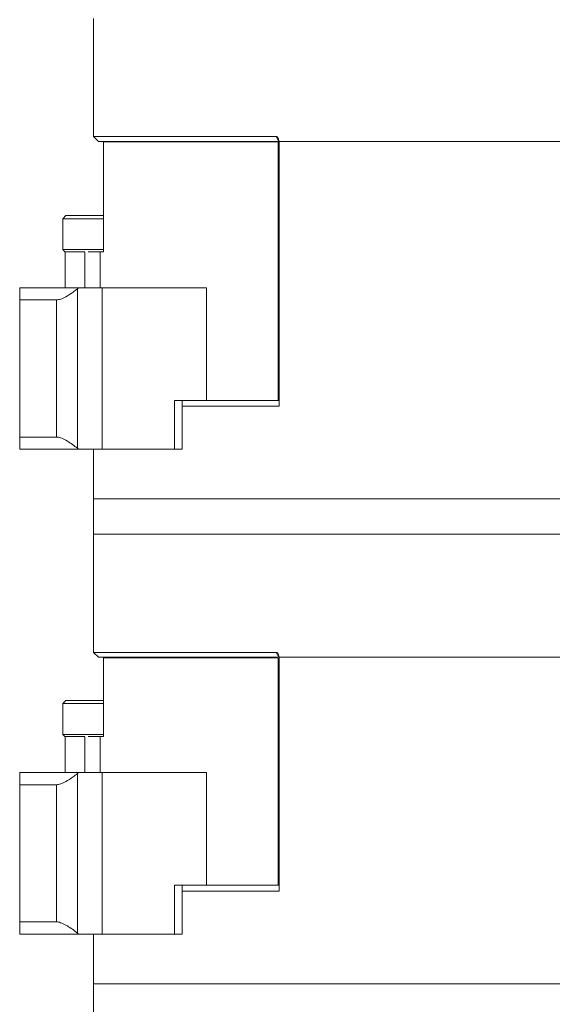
# Model space of a CAD drawing. Header units: inches. Extents: x -4.1 to 22.6, y -10.2 to 17.8.
# Tile 136 of 142: x 10.2 to 12.9, y 3.3 to 8.3. Entities that reach past the tile are written whole.
import ezdxf

# ---------------------------------------------------------------- set-up
doc = ezdxf.new("R2010")
doc.units = ezdxf.units.IN
doc.header["$MEASUREMENT"] = 0

msp = doc.modelspace()

# ---------------------------------------------------------------- linework, layer by layer
at = {"color": 7, "linetype": 'Continuous', "lineweight": 15}
for p, q in [((10.5311, 8.2859), (10.5311, 7.6859)), ((10.5311, 7.6859), (10.5561, 7.6609)), ((11.458, 7.6859), (10.5311, 7.6859)), ((11.4653, 7.6609), (10.5561, 7.6609)), ((10.5812, 7.6589), (10.5812, 7.1019)), ((10.5812, 7.6589), (11.4686, 7.6589)), ((11.4686, 7.6589), (11.4686, 6.3469)), ((11.4707, 7.6647), (11.4707, 7.6609)), ((11.4707, 7.6609), (14.4061, 7.6609)), ((11.4736, 7.6609), (14.4061, 7.6609)), ((11.4736, 7.6609), (11.4736, 6.3169)), ((10.3908, 7.2849), (10.3751, 7.2693)), ((10.3751, 7.2693), (10.3751, 7.1125)), ((10.5812, 7.2693), (10.3751, 7.2693)), ((10.3908, 7.2849), (10.5812, 7.2849)), ((10.3751, 7.1125), (10.3876, 7.1)), ((10.3751, 7.1125), (10.5812, 7.1125)), ((10.3876, 7.1019), (10.4869, 7.1019)), ((10.3876, 7.1), (10.3876, 6.9189)), ((10.5031, 7.1019), (10.5653, 7.1019)), ((10.5653, 7.1019), (10.5653, 6.9189)), ((10.5653, 7.1019), (10.5812, 7.1019)), ((10.1561, 6.8569), (10.1561, 6.9189)), ((10.1561, 6.9189), (10.4554, 6.9189)), ((10.4554, 6.9189), (10.4492, 6.9138)), ((10.4492, 6.9138), (10.4492, 6.104)), ((10.4554, 6.9189), (10.5752, 6.9189)), ((10.5752, 6.0989), (10.5752, 6.9189)), ((11.1036, 6.9189), (10.5752, 6.9189)), ((11.1036, 6.9189), (11.1036, 6.3469)), ((10.3429, 6.8569), (10.1561, 6.8569)), ((10.1561, 6.8569), (10.1561, 6.1609)), ((10.3429, 6.1609), (10.3429, 6.8569)), ((10.9424, 6.0989), (10.9424, 6.3469)), ((10.9424, 6.3469), (11.1036, 6.3469)), ((10.9806, 6.0989), (10.9806, 6.3469)), ((11.4736, 6.3169), (10.9806, 6.3169)), ((11.4686, 6.3469), (11.1036, 6.3469)), ((11.4686, 6.3469), (11.4736, 6.3469)), ((10.1561, 6.0989), (10.1561, 6.1609)), ((10.1561, 6.1609), (10.3429, 6.1609)), ((10.4554, 6.0989), (10.1561, 6.0989)), ((10.4492, 6.104), (10.4554, 6.0989)), ((10.4554, 6.0989), (10.5752, 6.0989)), ((10.5311, 6.0989), (10.5311, 5.8469)), ((10.9424, 6.0989), (10.5752, 6.0989)), ((10.9806, 6.0989), (10.9424, 6.0989)), ((10.5311, 5.8469), (10.5311, 5.6679)), ((10.5311, 5.8469), (14.4061, 5.8469)), ((10.5311, 5.6679), (10.5311, 5.0679)), ((10.5311, 5.6679), (14.4061, 5.6679)), ((10.5311, 5.0679), (10.5561, 5.0429)), ((11.458, 5.0679), (10.5311, 5.0679)), ((11.4653, 5.0429), (10.5561, 5.0429)), ((10.5812, 5.0399), (10.5812, 4.6409)), ((10.5812, 5.0399), (11.4686, 5.0399)), ((11.4686, 5.0399), (11.4686, 3.8859)), ((11.4707, 5.0467), (11.4707, 5.0429)), ((11.4707, 5.0429), (14.4061, 5.0429)), ((11.4736, 5.0429), (14.4061, 5.0429)), ((11.4736, 5.0429), (11.4736, 3.8559)), ((10.3908, 4.8239), (10.3751, 4.8083)), ((10.3751, 4.8083), (10.3751, 4.6515)), ((10.5812, 4.8083), (10.3751, 4.8083)), ((10.3908, 4.8239), (10.5812, 4.8239)), ((10.3751, 4.6515), (10.3876, 4.639)), ((10.3751, 4.6515), (10.5812, 4.6515)), ((10.3876, 4.6409), (10.4869, 4.6409)), ((10.3876, 4.639), (10.3876, 4.4579)), ((10.5031, 4.6409), (10.5653, 4.6409)), ((10.5653, 4.6409), (10.5653, 4.4579)), ((10.5653, 4.6409), (10.5812, 4.6409)), ((10.1561, 4.3959), (10.1561, 4.4579)), ((10.1561, 4.4579), (10.4554, 4.4579)), ((10.4554, 4.4579), (10.4492, 4.4528)), ((10.4492, 4.4528), (10.4492, 3.643)), ((10.4554, 4.4579), (10.5752, 4.4579)), ((10.5752, 3.6379), (10.5752, 4.4579)), ((11.1036, 4.4579), (10.5752, 4.4579)), ((11.1036, 4.4579), (11.1036, 3.8859)), ((10.3429, 4.3959), (10.1561, 4.3959)), ((10.1561, 4.3959), (10.1561, 3.6999)), ((10.3429, 3.6999), (10.3429, 4.3959)), ((10.9424, 3.6379), (10.9424, 3.8859)), ((10.9424, 3.8859), (11.1036, 3.8859)), ((10.9806, 3.6379), (10.9806, 3.8859)), ((11.4736, 3.8559), (10.9806, 3.8559)), ((11.4686, 3.8859), (11.1036, 3.8859)), ((11.4686, 3.8859), (11.4736, 3.8859)), ((10.1561, 3.6379), (10.1561, 3.6999)), ((10.1561, 3.6999), (10.3429, 3.6999)), ((10.4554, 3.6379), (10.1561, 3.6379)), ((10.4492, 3.643), (10.4554, 3.6379)), ((10.4554, 3.6379), (10.5752, 3.6379)), ((10.5311, 3.6379), (10.5311, 3.3859)), ((10.9424, 3.6379), (10.5752, 3.6379)), ((10.9806, 3.6379), (10.9424, 3.6379)), ((10.5311, 3.3859), (10.5311, 3.2069)), ((10.5311, 3.3859), (14.4061, 3.3859))]:
    msp.add_line(p, q, dxfattribs=at)
at = {"color": 8, "linetype": 'Continuous', "lineweight": 15}
for p, q in [((11.4707, 7.6611), (11.458, 7.6859)), ((10.4869, 6.9189), (10.4869, 7.1)), ((11.4707, 5.0431), (11.458, 5.0679)), ((10.4869, 4.4579), (10.4869, 4.639))]:
    msp.add_line(p, q, dxfattribs=at)
at = {"color": 7, "linetype": 'Continuous', "lineweight": 15}
for points, knots in [([(11.4707, 7.6647), (11.4706, 7.6671), (11.4703, 7.6721), (11.468, 7.6786), (11.4647, 7.683), (11.4614, 7.6854), (11.4591, 7.6857), (11.458, 7.6859)], [0, 0, 0, 0, 0.251932, 0.525155, 0.721313, 0.86033, 1, 1, 1, 1]), ([(10.3429, 6.8569), (10.3496, 6.8577), (10.363, 6.8595), (10.393, 6.8736), (10.4226, 6.8925), (10.4419, 6.908), (10.4492, 6.9138)], [0, 0, 0, 0, 0.23821, 0.475407, 0.80299, 1, 1, 1, 1]), ([(10.4492, 6.104), (10.4322, 6.1171), (10.4053, 6.1377), (10.3701, 6.1553), (10.3521, 6.1605), (10.3446, 6.1608), (10.3429, 6.1609)], [0, 0, 0, 0, 0.449896, 0.709564, 0.934522, 1, 1, 1, 1]), ([(11.4707, 5.0467), (11.4706, 5.0491), (11.4703, 5.0541), (11.468, 5.0606), (11.4647, 5.065), (11.4614, 5.0674), (11.4591, 5.0677), (11.458, 5.0679)], [0, 0, 0, 0, 0.251932, 0.525155, 0.721313, 0.86033, 1, 1, 1, 1]), ([(10.3429, 4.3959), (10.3496, 4.3967), (10.363, 4.3985), (10.393, 4.4126), (10.4226, 4.4315), (10.4419, 4.447), (10.4492, 4.4528)], [0, 0, 0, 0, 0.23821, 0.475407, 0.80299, 1, 1, 1, 1]), ([(10.4492, 3.643), (10.4322, 3.6561), (10.4053, 3.6767), (10.3701, 3.6943), (10.3521, 3.6995), (10.3446, 3.6998), (10.3429, 3.6999)], [0, 0, 0, 0, 0.449896, 0.709564, 0.934522, 1, 1, 1, 1])]:
    msp.add_open_spline(points, degree=3, knots=knots, dxfattribs=at)

doc.saveas('drawing.dxf')
